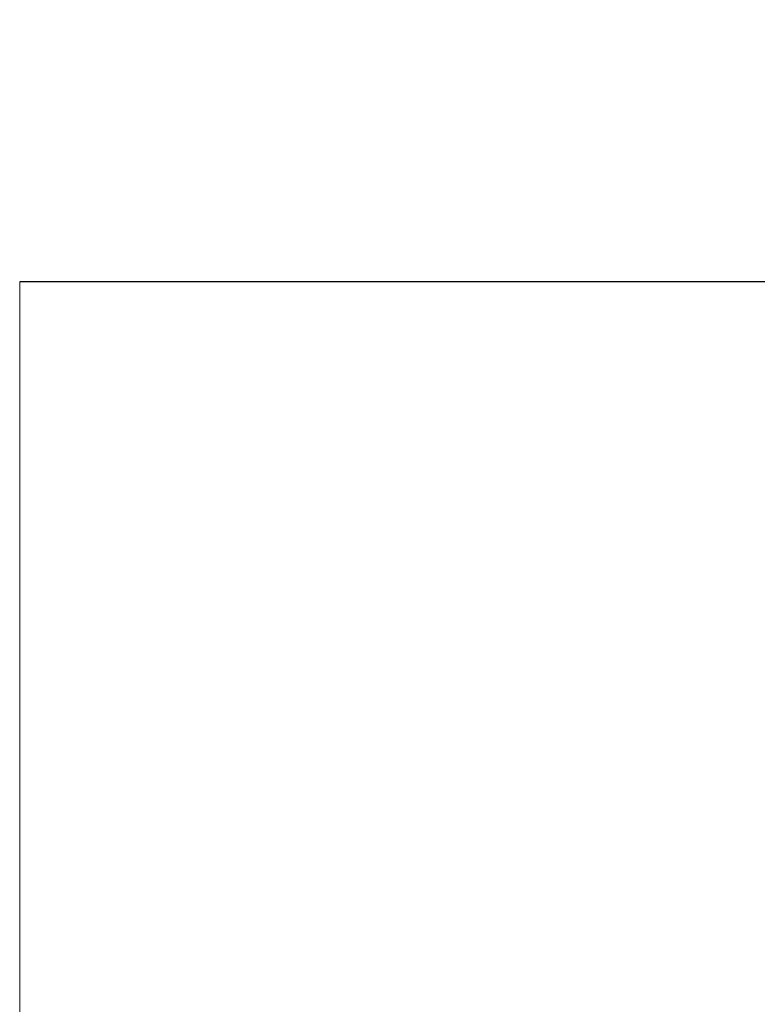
# Model space of a CAD drawing. Header units: inches. Extents: x 0 to 20790, y -12 to 14700.
# Tile 172 of 256: x 6361 to 6439, y 10833 to 10937. Entities that reach past the tile are written whole.
import ezdxf

# ---------------------------------------------------------------- set-up
doc = ezdxf.new("R2010")
doc.units = ezdxf.units.IN
doc.layers.add('1', color=7, linetype='Continuous', true_color=0xffffff)
doc.layers.add('254', color=7, linetype='Continuous', true_color=0xffffff)
doc.styles.add('latin_extended', font='simplex.shx')
doc.dimstyles.get("Standard").update_dxf_attribs({"dimtxt": 0.18, "dimasz": 0.18, "dimexe": 0.18, "dimexo": 0.0625, "dimgap": 0.09, "dimtad": 0, "dimtih": 1, "dimtoh": 1, "dimdec": 4, "dimzin": 0, "dimdsep": 46, "dimtxsty": 'Standard', "dimcen": 0.09, "dimadec": 0, "dimazin": 0, "dimtfac": 1, "dimtdec": 4, "dimtofl": 0, "dimtmove": 0, "dimatfit": 3, "dimfxl": 1, "dimtolj": 1, "dimtzin": 0, "dimarcsym": 0})

# ---------------------------------------------------------------- blocks, each defined once
blk = doc.blocks.new('_U4')
at = {"layer": '254', "color": 3, "linetype": 'Continuous', "lineweight": 13, "transparency": 16777216}
for p, q in [((7390.63, 11881.88), (7390.63, 8755.94)), ((703.13, 10033.94), (703.13, 8755.94)), ((825.63, 8790.94), (7268.13, 8790.94))]:
    blk.add_line(p, q, dxfattribs=at)
at = {"layer": '254', "color": 3, "transparency": 16777216}
for points in [[(825.63, 8811.36), (825.63, 8770.52), (703.13, 8790.94)], [(7268.13, 8770.52), (7268.13, 8811.36), (7390.63, 8790.94)]]:
    blk.add_solid(points, dxfattribs=at)
at = {"layer": 'Defpoints', "color": 0, "transparency": 16777216}
for p in [(7390.63, 11916.88), (703.13, 10068.94), (7390.63, 8790.94)]:
    blk.add_point(p, dxfattribs=at)
at = {"layer": '254', "color": 2, "lineweight": 13, "transparency": 16777216, "insert": (3831.05, 8974.69), "char_height": 122.5, "attachment_point": 1, "style": 'latin_extended'}
blk.add_mtext('\\A1;6687', dxfattribs=at)

msp = doc.modelspace()

# ---------------------------------------------------------------- linework, layer by layer
at = {"layer": '1', "color": 2, "linetype": 'Continuous', "lineweight": 25}
msp.add_line((6465.134, 10908.942), (6360.734, 10908.942), dxfattribs=at)
at = {"layer": '1', "color": 110, "linetype": 'Continuous', "lineweight": 13}
msp.add_line((6360.734, 10908.942), (6360.734, 10378.922), dxfattribs=at)

# ---------------------------------------------------------------- dimensions: what is measured, and where the dimension line sits
at = {"layer": '254', "color": 2, "linetype": 'Continuous', "lineweight": 13}
dim = msp.add_linear_dim(base=(7390.6338, 8790.9416), p1=(703.1339, 10068.9416), p2=(7390.6338, 11916.8821), dimstyle='Standard', override={"dimscale": 35, "dimtxt": 3.5, "dimasz": 3.5, "dimexe": 1, "dimexo": 1, "dimgap": 1.75, "dimtad": 1, "dimtih": 1, "dimtoh": 0, "dimdec": 0, "dimlfac": 1, "dimzin": 8, "dimdsep": 46, "dimlunit": 2, "dimtxsty": 'latin_extended', "dimsah": 1, "dimse1": 0, "dimse2": 0, "dimsd1": 0, "dimsd2": 0, "dimclrd": 3, "dimclre": 3, "dimclrt": 2, "dimtol": 0, "dimtm": -0.1, "dimtfac": 0.714286, "dimtdec": 3, "dimtofl": 1, "dimtmove": 0, "dimtzin": 8, "dimlwd": 13, "dimlwe": 13}, dxfattribs=at)
dim.commit()
dim.dimension.update_dxf_attribs({"geometry": '_U4', "text_midpoint": (4046.8839, 8790.9416), "dimtype": 160})

doc.saveas('drawing.dxf')
